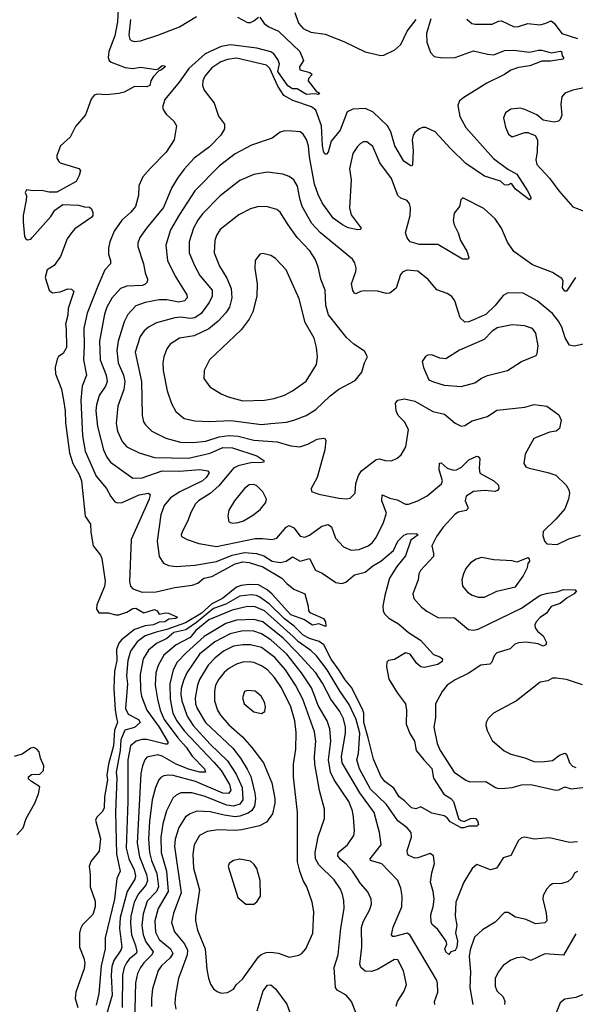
# Model space of a CAD drawing. Extents: x 2293878 to 2522763, y 823964 to 1006972.
# Tile 87 of 256: x 2329174 to 2332762, y 912747 to 919099. Entities that reach past the tile are written whole.
import ezdxf

# ---------------------------------------------------------------- set-up
doc = ezdxf.new("R2010")
doc.units = 0

msp = doc.modelspace()

# ---------------------------------------------------------------- linework, layer by layer
at = {"layer": '0CON20XD'}
for points in [[(2329809.5, 919165), (2329805.2, 919085.2), (2329787.4, 918995), (2329749.3, 918895), (2329744.7, 918854.7), (2329751.1, 918835), (2329764.2, 918825), (2329855, 918790.5), (2329905, 918785.4), (2329955, 918793.1), (2330055, 918778), (2330068.3, 918781.7), (2330095, 918803.8), (2330111.7, 918801.7), (2330112.5, 918795), (2330090, 918775), (2330071.7, 918768.3), (2330035, 918730), (2330020.8, 918705), (2330013.3, 918675), (2329994.1, 918665.9), (2329915, 918667.3), (2329848, 918632), (2329815, 918622.1), (2329735, 918613.4), (2329675, 918618.9), (2329655, 918613.3), (2329635, 918585.7), (2329598.7, 918485), (2329535, 918410.5), (2329499.1, 918340.9), (2329436.7, 918285), (2329413.6, 918223.6), (2329413.8, 918205), (2329426.7, 918185), (2329435, 918176.7), (2329555, 918138.8), (2329565.9, 918125.9), (2329558.8, 918095), (2329538.8, 918055), (2329413, 917987), (2329365, 917986.2), (2329315, 917996.2), (2329260, 917995), (2329218.3, 918001.7), (2329210, 917985), (2329217, 917963), (2329216.7, 917935), (2329196, 917835), (2329196.2, 917795), (2329205, 917700), (2329213.3, 917685), (2329225, 917678.8), (2329245, 917684.2), (2329255, 917694), (2329375, 917828.8), (2329400, 917870), (2329453, 917907), (2329553.6, 917903.6), (2329591.7, 917891.7), (2329625, 917890), (2329638.3, 917878.3), (2329646, 917855), (2329646.2, 917835), (2329640, 917825), (2329529.7, 917750.3), (2329507.5, 917725), (2329480, 917685), (2329438.3, 917571.7), (2329395.7, 917514.3), (2329351.2, 917485), (2329337.5, 917435), (2329363.8, 917355), (2329385, 917337.5), (2329435, 917344.4), (2329485, 917363.6), (2329509.6, 917359.6), (2329524.3, 917345), (2329487.9, 917235), (2329485, 917192.5), (2329470, 917135), (2329473.9, 917103.9), (2329475.4, 916985), (2329455.7, 916945), (2329425, 916925.8), (2329415, 916908.8), (2329403.3, 916855), (2329404.7, 916815), (2329443.8, 916715), (2329457.1, 916645), (2329468.2, 916575), (2329469.1, 916499.1), (2329496.1, 916305), (2329516.2, 916235), (2329558, 916165), (2329574.1, 916125), (2329597, 915897), (2329632, 915845), (2329632.7, 915792.7), (2329648.8, 915705), (2329695, 915643.8), (2329703.6, 915623.6), (2329726.6, 915476.6), (2329722.3, 915442.3), (2329671.8, 915325), (2329670, 915295), (2329685, 915272.2), (2329745, 915272.9), (2329795, 915259.2), (2329815, 915259.5), (2329865, 915276.8), (2329905, 915300), (2329925, 915303.2), (2329975, 915273.1), (2330045, 915292.9), (2330061.2, 915285), (2330074.3, 915264.3), (2330115, 915272.2), (2330135, 915270), (2330193.8, 915245), (2330181.2, 915235), (2330137.7, 915232.2), (2330111.2, 915215), (2330075, 915213), (2330037.5, 915195), (2329985, 915187.7), (2329915.7, 915164.3), (2329832.2, 915097.8), (2329813.8, 915076.2), (2329799.8, 915035), (2329801.7, 914965), (2329785.2, 914895), (2329781.7, 914785), (2329790, 914645), (2329800, 914595), (2329806.1, 914565), (2329786.8, 914515), (2329780.8, 914415), (2329747.4, 914295), (2329736.8, 914225), (2329740.1, 914195), (2329720.8, 914085), (2329720.2, 914015), (2329709.5, 913990.5), (2329672.3, 913955), (2329663.5, 913935), (2329695.5, 913815), (2329686.9, 913735), (2329632.4, 913667.6), (2329623.1, 913635), (2329629.4, 913585), (2329628.8, 913505), (2329661.2, 913411.2), (2329660.8, 913375), (2329645.6, 913325), (2329579.7, 913260.3), (2329565.7, 913234.3), (2329560, 913205), (2329559.4, 913115), (2329588.9, 913045), (2329594.5, 913015), (2329590.9, 912975), (2329576.2, 912933.8), (2329536.9, 912825), (2329532.5, 912785), (2329550.5, 912725)], [(2330725, 919116), (2330752.9, 919075), (2330783.8, 919053.8), (2330845.9, 919025.9), (2330982, 918895), (2331007.5, 918835), (2330980, 918795), (2330983.3, 918775), (2331047.7, 918757.7), (2331062.5, 918745), (2331039.3, 918720.7), (2331036.2, 918705), (2331088.8, 918638.8), (2331110, 918625), (2331105, 918617.5), (2331075, 918621.8), (2331025, 918617.5), (2330965, 918654), (2330935, 918654.2), (2330905, 918671.9), (2330841, 918765), (2330851.1, 918815), (2330841.6, 918841.6), (2330815, 918879.6), (2330795, 918891.8), (2330706, 918916), (2330535, 918936.2), (2330475, 918926.2), (2330371.4, 918878.6), (2330266.8, 918785), (2330204.1, 918695.9), (2330111.1, 918585), (2330095.7, 918535), (2330102.5, 918515), (2330119.3, 918489.3), (2330168.8, 918445), (2330186.7, 918415), (2330171.4, 918325), (2330120.9, 918245), (2330017.7, 918142.3), (2329970, 918085), (2329943.2, 918026.8), (2329940.6, 917965), (2329921.9, 917895), (2329891.7, 917858.3), (2329833.8, 917806.2), (2329783.9, 917735), (2329755, 917666.2), (2329746.4, 917625), (2329746.6, 917586.6), (2329760.6, 917545), (2329759.4, 917525), (2329723.2, 917485), (2329679.2, 917380.8), (2329610.7, 917205), (2329589.1, 917109.1), (2329591.1, 916995), (2329585.3, 916905), (2329605.3, 916805), (2329577.8, 916735), (2329569.5, 916645), (2329579.8, 916415), (2329595.8, 916315), (2329667.2, 916155), (2329733.5, 916075), (2329762.2, 916022.2), (2329788.4, 915988.4), (2329805, 915982), (2329835, 915984.2), (2329945, 916033.2), (2330005, 916044.2), (2330015.7, 916035), (2330010, 916005), (2329893.5, 915745), (2329882.9, 915475), (2329889.2, 915445), (2329905, 915427.5), (2329965, 915405.6), (2330055, 915406.9), (2330175, 915435.3), (2330288.6, 915451.4), (2330325, 915464.7), (2330364.1, 915495.9), (2330415, 915506), (2330565, 915587.9), (2330615, 915602.4), (2330655, 915597.2), (2330745, 915570), (2330866.5, 915496.5), (2330898.3, 915461.7), (2330945, 915425.6), (2331016, 915395), (2331036.7, 915315), (2331038.8, 915285), (2331047.5, 915275), (2331136.2, 915236.2), (2331149.4, 915215), (2331150, 915185), (2331105, 915201.4), (2331065, 915193.8), (2331009.3, 915229.2), (2330925, 915260), (2330805, 915393.7), (2330771.2, 915421.2), (2330715, 915452.3), (2330655, 915455.2), (2330605, 915448.1), (2330575, 915437.1), (2330483.5, 915365), (2330415, 915329.9), (2330345, 915267.3), (2330245, 915207.5), (2330125, 915164.9), (2330055, 915148.4), (2329985, 915124.8), (2329932.9, 915085), (2329889.2, 915025), (2329871.9, 914965), (2329863.3, 914865), (2329871.2, 914815), (2329857.4, 914655), (2329875, 914619.3), (2329941.8, 914585), (2329952.7, 914565), (2329915, 914533), (2329853.9, 914515), (2329827.3, 914452.7), (2329821.9, 914385), (2329797.7, 914245), (2329801.9, 914205), (2329793, 913987), (2329799.7, 913715), (2329822.5, 913605), (2329801.3, 913558.7), (2329787.2, 913425), (2329726.7, 913175), (2329726.5, 913105), (2329699.4, 912995), (2329685.3, 912815.3), (2329668.1, 912741.9)], [(2329888.7, 919101.3), (2329879.8, 918999.8), (2329884.6, 918974.6), (2329894.5, 918964.5), (2329915, 918959.4), (2329955, 918963.8), (2330065, 918998.5), (2330205, 919053.8), (2330315, 919120.8)], [(2330580, 919115), (2330645, 919080.8), (2330665, 919082.1), (2330685, 919092.5), (2330715, 919115.7)], [(2330951.4, 919145), (2330975, 919076.2), (2331005, 919041.9), (2331055, 919018.5), (2331146.7, 919006.7), (2331268.1, 918958.1), (2331405, 918891.9), (2331505, 918868.6), (2331525, 918870), (2331595.3, 918904.7), (2331635, 918939.4), (2331675.6, 919024.4), (2331735, 919100)], [(2331828.8, 919105), (2331800.6, 919009.4), (2331802.7, 918955), (2331827, 918887), (2331851.3, 918861.3), (2331905, 918853.1), (2331985, 918855.6), (2332105, 918898.6), (2332195, 918876.9), (2332235, 918873.6), (2332305, 918900.5), (2332365, 918903.6), (2332465, 918890), (2332525, 918902.1), (2332545, 918902.3), (2332605, 918886.4), (2332667.1, 918897.1), (2332672.5, 918895), (2332676.1, 918866.1), (2332686, 918855), (2332682.5, 918845), (2332601.7, 918831.7), (2332545, 918832), (2332468.6, 918801.4), (2332395, 918790.4), (2332345, 918773.4), (2332304.1, 918745.9), (2332190.9, 918689.1), (2332041.8, 918598.2), (2332014.3, 918575), (2332003.3, 918545), (2332016.5, 918475), (2332054.7, 918404.7), (2332233.8, 918203.8), (2332325.7, 918135.7), (2332385, 918102.1), (2332453.2, 917995), (2332474.4, 917955), (2332475, 917942.5), (2332465, 917936), (2332375.5, 918005.5), (2332355, 918036.7), (2332345, 918042.5), (2332325, 918031.2), (2332305, 918033.8), (2332277.7, 918057.7), (2332175, 918090.5), (2332055, 918171.2), (2331956.9, 918265), (2331856.2, 918376.2), (2331796.6, 918403.4), (2331775, 918404.5), (2331755, 918395.6), (2331725, 918372), (2331714.3, 918355), (2331708.9, 918325), (2331714.6, 918255), (2331710, 918165), (2331706.4, 918153.6), (2331695, 918158), (2331655, 918185.5), (2331595.9, 918285.9), (2331570.7, 918375), (2331550, 918415), (2331455, 918504.7), (2331405, 918525.3), (2331325, 918522.5), (2331287.9, 918505), (2331243.4, 918386.6), (2331186.2, 918315), (2331165, 918243.8), (2331155, 918231.2), (2331145, 918231.2), (2331135, 918250), (2331129.4, 918285), (2331123.8, 918413.8), (2331085.5, 918515), (2331057.3, 918537.3), (2330938, 918578), (2330880.6, 918610.6), (2330839.9, 918669.9), (2330788.8, 918785), (2330768.1, 918805), (2330575, 918851.1), (2330515, 918843.2), (2330473.4, 918826.6), (2330415, 918788.5), (2330368.9, 918735), (2330355.6, 918705), (2330354.4, 918675), (2330364.3, 918645), (2330429.7, 918559.7), (2330457, 918477), (2330496, 918425), (2330497.5, 918395), (2330473.3, 918355), (2330400.3, 918279.7), (2330300.6, 918205), (2330235.6, 918135), (2330192.3, 918077.7), (2330155, 918012.5), (2330102, 917888), (2329992.1, 917755), (2329950.4, 917695), (2329936.8, 917656.8), (2329936.5, 917635), (2329973.3, 917525), (2329984.4, 917465), (2329998.9, 917425), (2329997.1, 917405), (2329985, 917392.2), (2329966.7, 917385), (2329865, 917380.8), (2329825.8, 917365), (2329768.1, 917301.9), (2329735.8, 917244.2), (2329720.9, 917199.2), (2329689.5, 917025), (2329693.7, 916905), (2329732.7, 916805), (2329738.2, 916765), (2329728.7, 916735), (2329686.6, 916675), (2329669.3, 916615), (2329664.8, 916574.8), (2329676.8, 916475), (2329715.3, 916325), (2329735.7, 916275.7), (2329760.5, 916245), (2329905, 916142.1), (2329965, 916143.7), (2330095, 916187.7), (2330205, 916187), (2330337.1, 916197.1), (2330389.4, 916189.4), (2330396.9, 916175), (2330378.5, 916145), (2330354.4, 916125), (2330207.8, 916052.2), (2330147.5, 916015), (2330107.7, 915965), (2330086, 915905), (2330061.3, 915735), (2330074.4, 915635), (2330102, 915592), (2330135, 915576.7), (2330185, 915571.5), (2330305, 915580.7), (2330445, 915602.5), (2330546.1, 915643.9), (2330625, 915660.8), (2330703.8, 915655), (2330750.6, 915639.4), (2330805, 915606.5), (2330855, 915597.2), (2330895, 915604.7), (2330935, 915633.5), (2330985, 915605.5), (2331045, 915622.5), (2331085, 915548.6), (2331128.1, 915528.1), (2331215, 915467.1), (2331255, 915461.4), (2331278.9, 915471.1), (2331335, 915518.5), (2331405, 915533.8), (2331454, 915576), (2331505.2, 915604.8), (2331588.2, 915675), (2331616.4, 915735), (2331655, 915773.8), (2331675, 915782.5), (2331734.2, 915784.2), (2331746.2, 915775), (2331699.6, 915740.4), (2331665, 915640), (2331608.7, 915571.3), (2331562.9, 915495), (2331531.8, 915385), (2331518.1, 915315), (2331520.6, 915285), (2331529.2, 915265), (2331557, 915237), (2331620.8, 915200.8), (2331684.4, 915145), (2331762, 915095), (2331845, 915004), (2331888, 914988), (2331904, 914975), (2331901.7, 914958.3), (2331875, 914938), (2331785, 914919.4), (2331764, 914925), (2331738, 914945), (2331695, 915006.2), (2331665.9, 915014.1), (2331595, 914971.1), (2331555.9, 914964.1), (2331544.3, 914955), (2331542.9, 914925), (2331558.4, 914845), (2331613.5, 914755), (2331665.4, 914685.4), (2331671.5, 914645), (2331670.5, 914555), (2331693.1, 914493.1), (2331723.3, 914445), (2331733.2, 914385), (2331784.7, 914325), (2331835, 914268.7), (2331846.3, 914205), (2331913.4, 914103.4), (2331957.3, 914075), (2331974.5, 914055), (2332008, 913945), (2332022.8, 913932.8), (2332045, 913926.5), (2332085, 913945.5), (2332105, 913948.6), (2332117.5, 913945), (2332130.7, 913930.7), (2332135.7, 913905.7), (2332125, 913896.9), (2332075, 913896.7), (2332042.5, 913885), (2332025, 913885.6), (2331954.7, 913924.7), (2331935, 913949.4), (2331915, 913962.9), (2331835, 913980), (2331765, 914021.2), (2331732.9, 914007.1), (2331705, 914013.6), (2331659.6, 914059.6), (2331625, 914084.5), (2331590.9, 914140.9), (2331530.8, 914185), (2331505, 914218.8), (2331458, 914328), (2331424.9, 914465), (2331396.8, 914565), (2331396.7, 914625), (2331390.8, 914645), (2331317.8, 914787.8), (2331275, 914840), (2331235.6, 914905.6), (2331185, 914972.5), (2331138, 915065), (2331108, 915088), (2331045, 915106.1), (2331005, 915129.3), (2330946.8, 915186.8), (2330883.5, 915233.5), (2330785, 915329.6), (2330725, 915373.2), (2330703.3, 915383.3), (2330668.1, 915388.1), (2330595, 915380.4), (2330505, 915327.6), (2330425, 915299.8), (2330315, 915209.1), (2330247.1, 915162.9), (2330168.8, 915145), (2330125, 915107.4), (2330057.3, 915075), (2330005, 915031.5), (2329971.2, 914975), (2329952, 914875), (2329953.2, 914773.2), (2329961.1, 914735), (2329995.2, 914645.2), (2330074.4, 914535), (2330132.1, 914435), (2330125.7, 914425), (2330115, 914424.2), (2329995, 914454.8), (2329965, 914455.2), (2329925.9, 914444.1), (2329890, 914415), (2329871.9, 914325), (2329873.1, 914055), (2329862.2, 913755), (2329879.8, 913685), (2329914.1, 913615), (2329922.3, 913575), (2329916.6, 913553.4), (2329867, 913475), (2329823, 913307), (2329817.8, 913235), (2329832.7, 913115), (2329826.6, 913095), (2329781.7, 913028.3), (2329768.9, 912991.1), (2329764.5, 912935), (2329771.5, 912805), (2329723.7, 912645)], [(2332062.3, 919102.3), (2332093.3, 919075), (2332115, 919070), (2332225, 919071.4), (2332265, 919089.2), (2332285, 919091.4), (2332367.3, 919052.7), (2332395, 919054.3), (2332454.3, 919075.7), (2332535, 919065.7), (2332572.1, 919077.9)], [(2332572.1, 919077.9), (2332605, 919091.9), (2332625, 919076.9), (2332675, 919010.4), (2332775, 918978.2)], [(2332837.5, 918665), (2332746.7, 918645), (2332694.4, 918625.6), (2332675, 918602.5), (2332668.1, 918555), (2332675.7, 918484.3), (2332664.2, 918455.8), (2332652.5, 918445), (2332625, 918438), (2332555, 918452), (2332513.3, 918485), (2332435, 918520.8), (2332405, 918528), (2332345, 918521.2), (2332311.2, 918498.8), (2332298.8, 918465), (2332310, 918405), (2332330.9, 918360.9), (2332355, 918342.5), (2332435, 918372.5), (2332455, 918372), (2332502.7, 918352.7), (2332518, 918325), (2332515.8, 918245), (2332507.1, 918195), (2332514.3, 918165), (2332595.9, 918075.9), (2332655.7, 917995), (2332745, 917892.9), (2332830, 917860)], [(2332762.9, 917435), (2332705, 917347.5), (2332695, 917346.7), (2332678.8, 917368.8), (2332684, 917415), (2332675, 917430), (2332615, 917467.5), (2332485, 917516.7), (2332365, 917604.3), (2332324.2, 917664.2), (2332285, 917754.3), (2332245, 917814), (2332172, 917882), (2332035, 917950), (2332023.6, 917936.4), (2332014, 917895), (2331979.6, 917850.4), (2331973.6, 917803.6), (2331978.5, 917775), (2332004.4, 917725), (2332020.6, 917675), (2332061.4, 917605), (2332073.3, 917565), (2332070, 917555), (2332032.5, 917555), (2331875, 917648.1), (2331755, 917649.1), (2331696.2, 917665), (2331675, 917691.2), (2331665.6, 917725), (2331694.4, 917835), (2331696.7, 917885), (2331691.7, 917911.7), (2331675, 917932), (2331635, 917948), (2331615.7, 917965.7), (2331574.6, 918074.6), (2331500, 918175), (2331455, 918281.2), (2331415, 918312), (2331395, 918312), (2331375, 918300), (2331355, 918280.8), (2331324.5, 918235), (2331302.8, 918137.2), (2331314.6, 918065), (2331303.8, 917885), (2331315, 917840.8), (2331378.8, 917755), (2331372.5, 917745), (2331356.8, 917743.2), (2331295, 917756.2), (2331258.1, 917775), (2331198.2, 917818.2), (2331127.3, 917917.3), (2331100.9, 917970.8), (2331078.6, 918038.6), (2331044.3, 918215), (2331039.7, 918285), (2331026.7, 918326.7), (2331005, 918360), (2330986, 918375), (2330930.9, 918380.9), (2330885, 918382.9), (2330855.7, 918374.3), (2330805, 918334.4), (2330671.1, 918288.9), (2330565, 918233.6), (2330464.3, 918155.7), (2330305, 917995.5), (2330205, 917843.1), (2330147.2, 917742.8), (2330117.7, 917645), (2330129.1, 917545), (2330177.1, 917445), (2330252.2, 917325), (2330255.6, 917305), (2330237.5, 917285), (2330202.4, 917277.6), (2330125, 917291.9), (2330075, 917291.2), (2329985, 917274), (2329925, 917252.1), (2329871.8, 917198.2), (2329849.3, 917150.7), (2329810.6, 917025), (2329801.2, 916965), (2329810.8, 916885), (2329843.6, 916805), (2329853.1, 916765), (2329845.7, 916714.3), (2329807.1, 916605), (2329797.5, 916495), (2329806, 916445), (2329835, 916377.1), (2329865, 916342.7), (2329945, 916304.6), (2330044.2, 916274.2), (2330265, 916270.6), (2330403.3, 916303.3), (2330485, 916340), (2330547.8, 916337.8), (2330704.4, 916285), (2330750, 916255), (2330750, 916245), (2330725, 916239.1), (2330675, 916242.4), (2330585, 916221.4), (2330554.1, 916205.9), (2330459, 916091), (2330405, 916043.1), (2330328.6, 915995), (2330309.5, 915975), (2330280.5, 915925), (2330258, 915862), (2330225, 915800), (2330216.2, 915775), (2330218.8, 915765), (2330254.5, 915744.5), (2330330.5, 915720.5), (2330445, 915701.1), (2330695, 915751.1), (2330742.9, 915752.9), (2330805, 915746.1), (2330835, 915754.6), (2330895, 915824.5), (2330915, 915836.9), (2330945, 915820.4), (2330985, 915767.8), (2331015, 915761.1), (2331045, 915774.4), (2331125, 915831.3), (2331165, 915843.1), (2331187.6, 915827.6), (2331214, 915754), (2331265, 915698.9), (2331314.3, 915675.7), (2331365, 915680), (2331425, 915705.6), (2331450.6, 915725), (2331475, 915758), (2331523.3, 915855), (2331543.6, 915916.4), (2331513.4, 915995), (2331515, 916033.3), (2331563.2, 916013.2), (2331612, 916002), (2331665, 915973.5), (2331685, 915974.4), (2331745, 915995.5), (2331805, 916026.5), (2331898, 916105), (2331903.1, 916125), (2331882.7, 916195), (2331885, 916237.5), (2331895, 916240), (2331935.3, 916205.3), (2331975, 916193.6), (2331995, 916194.7), (2332027.1, 916212.9), (2332075, 916258.5), (2332125, 916284), (2332135, 916281.2), (2332145.6, 916265), (2332140.6, 916205), (2332144.4, 916174.4), (2332236, 916125), (2332265.8, 916095), (2332268, 916075), (2332259.4, 916060.6), (2332244.4, 916055.6), (2332175, 916061.8), (2332105, 916056.2), (2332057.5, 916025), (2332049.6, 915995), (2332067.8, 915955), (2332067.4, 915942.6), (2332056.6, 915933.4), (2332005, 915921.3), (2331983.1, 915906.9), (2331908.4, 915825), (2331864.7, 915765), (2331834.5, 915705), (2331846.5, 915655), (2331845.6, 915635), (2331761.1, 915545), (2331752.2, 915525), (2331748.1, 915485), (2331718.3, 915411.7), (2331712.9, 915395), (2331718, 915365), (2331769.5, 915309.5), (2331803.7, 915283.7), (2331875, 915243.3), (2331981.1, 915241.1), (2332072, 915165), (2332105, 915160.8), (2332135, 915166.9), (2332415, 915302.5), (2332535, 915385.3), (2332585, 915399.5), (2332645, 915407.1), (2332685, 915421.9), (2332761.7, 915421.7), (2332770, 915415), (2332754.3, 915395), (2332709.9, 915370.1), (2332665, 915332.9), (2332605, 915312.5), (2332575, 915269.4), (2332535, 915243.1), (2332508.1, 915215), (2332501.1, 915195), (2332503.1, 915175), (2332517.1, 915155), (2332553.3, 915125), (2332575, 915080), (2332572, 915065), (2332555, 915058.1), (2332521.8, 915071.8), (2332445, 915082.7), (2332395, 915078.5), (2332370.8, 915069.2), (2332340.9, 915039.1), (2332255.8, 915015), (2332238.1, 914995), (2332223.3, 914955), (2332209.6, 914940.4), (2332152, 914935), (2332069.6, 914880.4), (2331985, 914841.1), (2331934.2, 914805.8), (2331901.9, 914765), (2331860, 914685), (2331860, 914595), (2331848.9, 914535), (2331868.9, 914428.9), (2331888.1, 914385), (2331980, 914245), (2332055, 914192.5), (2332081.7, 914181.7), (2332183.3, 914183.3), (2332246.7, 914145), (2332265, 914139.5), (2332309.8, 914140.2), (2332355, 914144.6), (2332415, 914162.9), (2332475, 914165.3), (2332635, 914128.2), (2332655, 914130), (2332695, 914148.8), (2332735, 914136.9), (2332825, 914147.3)], [(2332815, 917006.4), (2332755, 916991.9), (2332725, 917000), (2332696.1, 917046.1), (2332673.9, 917115), (2332653.4, 917155), (2332615, 917203.2), (2332553.6, 917253.6), (2332515, 917286.2), (2332425, 917334.4), (2332325, 917336), (2332295, 917319.2), (2332244.5, 917255), (2332185, 917196.9), (2332075, 917149.4), (2332047.3, 917147.3), (2332019.2, 917175), (2331984.4, 917285), (2331965, 917314.3), (2331935, 917333.5), (2331866.6, 917356.6), (2331812.6, 917422.6), (2331745, 917477.1), (2331675, 917482.9), (2331647.6, 917472.4), (2331633.1, 917455), (2331605, 917368), (2331564.5, 917335.5), (2331541.7, 917331.7), (2331485, 917347.5), (2331400.9, 917349.1), (2331375, 917345.6), (2331345, 917330), (2331335, 917333.8), (2331325, 917352.5), (2331317.5, 917395), (2331344.4, 917475), (2331346.8, 917496.8), (2331338.8, 917531.2), (2331322, 917555), (2331117.3, 917725), (2331060.4, 917785), (2330998.2, 917895), (2330982, 917945), (2330966.8, 918025), (2330945, 918065.6), (2330915, 918086.9), (2330873.6, 918103.6), (2330775, 918114.5), (2330685, 918100.4), (2330595, 918062.5), (2330468.1, 917961.9), (2330354.3, 917845.7), (2330323.8, 917805), (2330296.8, 917753.2), (2330268.2, 917665), (2330269.3, 917595), (2330302.4, 917512.4), (2330337.8, 917447.8), (2330417.5, 917355), (2330417.2, 917315), (2330398.2, 917275), (2330345.5, 917204.5), (2330305, 917176.1), (2330275, 917171.3), (2330215, 917179.1), (2330175, 917176.7), (2330056.7, 917143.3), (2330005, 917116.5), (2329977.9, 917092.1), (2329952.7, 917055), (2329920, 916955), (2329960.6, 916765), (2329965.4, 916545.4), (2329974.4, 916505), (2329985.5, 916485.5), (2330027.5, 916445), (2330118.3, 916398.3), (2330213.1, 916373.1), (2330291.3, 916371.3), (2330375, 916380.3), (2330461.2, 916408.8), (2330525.6, 916415.6), (2330585, 916411.6), (2330685, 916385.8), (2330836.2, 916376.2), (2330925, 916350.4), (2330983.8, 916343.8), (2331035, 916359.6), (2331095, 916392.9), (2331135, 916400), (2331145.7, 916395.7), (2331150.8, 916385), (2331144.2, 916325), (2331094.4, 916145.6), (2331056.7, 916075), (2331057.5, 916055), (2331105, 916038.8), (2331235, 916012.9), (2331285, 916007.5), (2331308.8, 916011.2), (2331340, 916045), (2331343.7, 916106.3), (2331361.5, 916158.5), (2331381.2, 916188.8), (2331475, 916262.5), (2331496.6, 916266.6), (2331535, 916256), (2331575, 916254), (2331610.5, 916269.5), (2331637.3, 916292.7), (2331667, 916343), (2331685.6, 916455), (2331657.8, 916505), (2331618.5, 916545), (2331604.4, 916575), (2331600, 916625), (2331615.7, 916644.3), (2331657.9, 916652.1), (2331725, 916637.8), (2331842.2, 916572.2), (2331917.5, 916555), (2331985, 916495.6), (2332025, 916475.7), (2332049.1, 916480.9), (2332095, 916510.8), (2332195, 916540), (2332255, 916580.6), (2332435, 916599.5), (2332495, 916615.6), (2332527.8, 916612.2), (2332578.8, 916605), (2332655, 916550), (2332671.2, 916515), (2332659.3, 916460.7), (2332637.5, 916445), (2332595, 916438.6), (2332493.7, 916396.3), (2332437.8, 916295), (2332428.6, 916235), (2332442.5, 916215), (2332463.8, 916205), (2332585, 916178.2), (2332635, 916160), (2332701.9, 916095), (2332720, 916065), (2332723.5, 916045), (2332718.8, 916005), (2332695, 915944.2), (2332635, 915876), (2332553.2, 915796.8), (2332552.3, 915772.3), (2332562.5, 915735), (2332577.5, 915717.5), (2332645, 915714.3), (2332720.6, 915749.4), (2332795, 915772.9)], [(2330735, 916487.7), (2330795, 916494.7), (2330896.7, 916503.3), (2330945, 916514.5), (2331023.8, 916546.2), (2331086, 916584), (2331177.9, 916672.1), (2331235, 916715.8), (2331339.3, 916770.7), (2331383.3, 916825), (2331400, 916885), (2331420, 916925), (2331400, 916960), (2331332.5, 917005), (2331285, 917048), (2331169.1, 917195), (2331150, 917255), (2331147.5, 917355), (2331117.8, 917425), (2331101.5, 917505), (2331082.2, 917555), (2331047.6, 917607.6), (2330965, 917694.4), (2330908.5, 917775), (2330855, 917857.1), (2330835, 917874.4), (2330775, 917891.9), (2330715, 917894.4), (2330665, 917880), (2330589.8, 917840.2), (2330468.9, 917745), (2330445, 917706), (2330434.5, 917675), (2330428.9, 917595), (2330465, 917508), (2330511.6, 917431.6), (2330539.2, 917365), (2330544, 917305), (2330529.2, 917245), (2330505, 917208.5), (2330455, 917153.5), (2330395, 917104), (2330301.5, 917058.5), (2330205, 917044.5), (2330145.8, 917005), (2330123.1, 916975), (2330105.6, 916925), (2330098.9, 916885), (2330100.5, 916835), (2330125.5, 916705), (2330153.7, 916623.7), (2330182.2, 916572.2), (2330236.2, 916526.2), (2330305, 916511.5), (2330395, 916507.7), (2330537.1, 916512.9), (2330735, 916487.7)], [(2330615, 916640), (2330755, 916643.8), (2330816.7, 916655), (2330885, 916677.5), (2330935, 916704.4), (2331022.9, 916767.1), (2331090, 916875), (2331097.9, 916925), (2331091.5, 916985), (2331075.6, 917045), (2331016.4, 917145), (2330978.1, 917298.1), (2330894.3, 917485), (2330825, 917558), (2330795, 917577.5), (2330745, 917590), (2330725, 917587.5), (2330694.2, 917545.8), (2330693.3, 917495), (2330707.8, 917395), (2330705.5, 917315), (2330680.5, 917215), (2330655, 917167.1), (2330605, 917098.1), (2330400, 916905), (2330364.4, 916835), (2330362.5, 916785), (2330400.9, 916730.9), (2330475, 916684.4), (2330520, 916665), (2330615, 916640)], [(2332025, 916733.6), (2332112.8, 916757.2), (2332155, 916785.7), (2332195, 916803.3), (2332323.3, 916835), (2332415, 916892.9), (2332508.3, 916931.7), (2332515.8, 916945), (2332522.2, 916995), (2332506.9, 917076.9), (2332485, 917107.8), (2332434.5, 917124.5), (2332355, 917129.5), (2332258, 917112), (2332221.7, 917088.3), (2332173.4, 917036.6), (2332015, 916966.2), (2331925, 916910.6), (2331887.5, 916915), (2331835, 916938), (2331810, 916935), (2331793.9, 916926.1), (2331773.8, 916895), (2331782, 916855), (2331815, 916776.7), (2331845, 916761.9), (2331915, 916741.4), (2332025, 916733.6)], [(2330545, 915850), (2330585, 915854.5), (2330620, 915865), (2330684.7, 915905.3), (2330728.9, 915941.1), (2330763.8, 915985), (2330766.7, 916005), (2330745, 916053.8), (2330705, 916091.4), (2330685, 916101.1), (2330655, 916098.9), (2330624.7, 916075.3), (2330560, 915995), (2330524.6, 915935.4), (2330518.1, 915895), (2330525, 915858.8), (2330545, 915850)], [(2332135, 915372.5), (2332175, 915374.2), (2332255, 915411.9), (2332375, 915440.8), (2332425, 915510), (2332453.3, 915565), (2332458.3, 915591.7), (2332467.5, 915605), (2332465, 915620), (2332455, 915627.5), (2332385, 915600), (2332355, 915608.6), (2332235, 915614.5), (2332155, 915629.4), (2332120.9, 915619.1), (2332084.4, 915595.6), (2332055, 915558.8), (2332040.8, 915525), (2332030, 915485), (2332034.2, 915445), (2332065, 915405.8), (2332095, 915387.1), (2332135, 915372.5)], [(2332775.4, 913794.6), (2332725, 913789.6), (2332595, 913819.8), (2332495, 913812.2), (2332435, 913824.1), (2332415, 913820), (2332395, 913803.5), (2332345, 913706), (2332295, 913691.2), (2332267, 913647), (2332252.5, 913625), (2332215, 913614), (2332125, 913648), (2332095, 913621.9), (2332041.6, 913535), (2331990.2, 913405), (2331986.6, 913315), (2331997.7, 913255), (2331987.8, 913207.8), (2332001.5, 913155), (2331996.9, 913115), (2331985, 913094), (2331957.5, 913085), (2331945, 913067.5), (2331925, 913086.2), (2331919.5, 913105), (2331931.4, 913135), (2331928.6, 913155), (2331875, 913230), (2331839.1, 913259.1), (2331831.4, 913275), (2331828.5, 913325), (2331844.6, 913375.4), (2331850.4, 913425), (2331844.6, 913475), (2331826.7, 913535), (2331834.5, 913595), (2331852.7, 913655), (2331847.1, 913705), (2331825, 913720), (2331745, 913692.2), (2331725, 913690.5), (2331686.4, 913706.4), (2331677.8, 913717.8), (2331675, 913740), (2331703.2, 913825), (2331700.8, 913855), (2331675, 913884.6), (2331615, 913929.6), (2331542.9, 914035), (2331439.8, 914135), (2331367.5, 914265), (2331350.8, 914325), (2331362.5, 914365), (2331370.6, 914495), (2331347.7, 914585), (2331301.5, 914681.5), (2331243.6, 914765), (2331159.8, 914905), (2331089.5, 914995), (2331055, 915028.8), (2330975, 915084.8), (2330939, 915119), (2330755.1, 915285.1), (2330695, 915310.4), (2330645, 915312.4), (2330545, 915289.7), (2330395, 915226.5), (2330310.8, 915159.2), (2330275, 915114.1), (2330184.6, 915065.4), (2330105, 915000), (2330067.3, 914932.7), (2330053.1, 914885), (2330048.4, 914805), (2330063, 914715), (2330080.6, 914645), (2330107.5, 914585), (2330195.9, 914465), (2330249, 914405), (2330286.9, 914346.9), (2330367.7, 914265), (2330373.8, 914245), (2330336.2, 914243.8), (2330265, 914264.1), (2330185, 914297), (2330095, 914348.1), (2330065, 914355.8), (2329995, 914340.4), (2329981.2, 914325), (2329966.7, 914285), (2329955.2, 914234.8), (2329933.3, 913786.7), (2329948, 913698), (2329993.7, 913585), (2329998.7, 913545), (2329988.1, 913515), (2329940.8, 913459.2), (2329913.7, 913405), (2329891.9, 913315), (2329889.3, 913270.7)], [(2331854.5, 912745.5), (2331853.3, 912765), (2331873.1, 912825), (2331872.1, 912882.1), (2331865, 912904.2), (2331694.2, 913194.2), (2331675, 913204.6), (2331594.4, 913184.4), (2331582.5, 913185), (2331574.1, 913194.1), (2331586.5, 913245), (2331641.2, 913375), (2331643.6, 913443.6), (2331635.5, 913495), (2331615.4, 913545.4), (2331556.7, 913605), (2331511.9, 913651.9), (2331439.2, 913675), (2331438.1, 913685), (2331451.2, 913705), (2331508.9, 913775), (2331497.7, 913855), (2331462, 913985), (2331370.1, 914110.1), (2331256.2, 914305), (2331251, 914345), (2331278.6, 914495), (2331277.3, 914535), (2331265, 914588.1), (2331241.3, 914635), (2331182.3, 914715), (2331128.6, 914818.6), (2331086.1, 914885), (2330966.2, 915016.2), (2330875, 915108), (2330745, 915214.4), (2330685, 915228.9), (2330575, 915224.8), (2330505, 915204.2), (2330365, 915118.7), (2330248.1, 915015), (2330191.4, 914955), (2330164.5, 914905.5), (2330143.6, 914815), (2330144.8, 914715), (2330163.3, 914625), (2330188.8, 914575), (2330235, 914510), (2330428.6, 914308.6), (2330476, 914255), (2330528.7, 914165), (2330537.4, 914125), (2330522.9, 914107.1), (2330485, 914109.6), (2330309.5, 914185), (2330165, 914223.3), (2330135, 914225.9), (2330105, 914220), (2330085, 914210.4), (2330072.5, 914195), (2330051.8, 914145), (2330030.2, 914065), (2330012, 913925), (2330006.3, 913815), (2330012.4, 913725), (2330025, 913674.5), (2330059.8, 913589.8), (2330069.7, 913505), (2330056.5, 913475), (2329997.8, 913412.2), (2329970.7, 913329.3), (2329963, 913255), (2329970.4, 913195), (2329989, 913149), (2330036.6, 913085), (2330026.6, 913065), (2329975.3, 913015), (2329954.7, 912985), (2329934.7, 912945), (2329921.4, 912885), (2329913.3, 912545)], [(2331605.6, 912735), (2331612.7, 912765), (2331657.6, 912832.4), (2331671.5, 912875), (2331653, 912963), (2331615, 913032.5), (2331595, 913036.7), (2331485, 912970.4), (2331445, 912957.3), (2331405, 912961.1), (2331376.9, 912985), (2331370, 913005), (2331382.5, 913115), (2331381.1, 913241.1), (2331391.5, 913278.5), (2331435, 913358.8), (2331445.5, 913395), (2331444.4, 913425), (2331421.5, 913471.5), (2331375, 913525.7), (2331323.2, 913605), (2331281.7, 913651.7), (2331242.9, 913682.9), (2331227.3, 913705), (2331230, 913725), (2331290.5, 913775), (2331331.1, 913835), (2331336.2, 913865), (2331329.6, 913955), (2331323.1, 913995), (2331299.2, 914055), (2331204.8, 914194.8), (2331181, 914245), (2331167.1, 914325), (2331182.5, 914445), (2331175.7, 914525), (2331158.9, 914575), (2331102, 914675), (2331085, 914721.4), (2331058.2, 914788.2), (2330993.9, 914885), (2330898, 915005), (2330795, 915098.5), (2330735, 915137.8), (2330685, 915154.3), (2330614.4, 915155.6), (2330532.1, 915137.9), (2330435, 915085.7), (2330334.7, 915005), (2330253.9, 914886.2), (2330231, 914835), (2330216.6, 914783.4), (2330214.1, 914745), (2330220, 914705), (2330256.1, 914605), (2330295.2, 914545), (2330405, 914424.7), (2330515, 914317.5), (2330571.2, 914231.2), (2330609.5, 914145), (2330614.4, 914065), (2330595, 914038.4), (2330554.2, 914024.2), (2330511.9, 914031.9), (2330365, 914089.3), (2330285, 914111.2), (2330215, 914110.4), (2330184.3, 914095.7), (2330162.8, 914077.2), (2330122.4, 913995), (2330098.9, 913911.1), (2330086, 913824), (2330087.6, 913725), (2330121, 913605), (2330133, 913475), (2330068.8, 913365), (2330047.3, 913285), (2330051.2, 913211.2), (2330075, 913164.6), (2330148.7, 913105), (2330161.8, 913075), (2330145, 913045.4), (2330090.4, 912995), (2330068.2, 912965), (2330032.6, 912847.4), (2330024.1, 912785), (2330025, 912732.5)], [(2331372.4, 912622.4), (2331315.8, 912765), (2331282, 912805), (2331225, 912838.1), (2331212.5, 912855), (2331203.8, 912983.8), (2331230.8, 913065), (2331248.1, 913238.1), (2331269.6, 913365), (2331267.3, 913417.3), (2331258.5, 913455), (2331245, 913488.6), (2331205, 913550.6), (2331105, 913646.2), (2331084.3, 913685), (2331083, 913725), (2331102.2, 913827.8), (2331142.5, 913945), (2331142.9, 914005), (2331110.7, 914125), (2331079.8, 914295), (2331077.3, 914345), (2331086.2, 914445), (2331077.9, 914505), (2331001.6, 914715), (2330954.6, 914804.6), (2330891, 914905), (2330820.8, 914985), (2330735, 915048.3), (2330665, 915065.7), (2330615, 915066.6), (2330555, 915056.7), (2330489.6, 915025), (2330435, 914980.7), (2330391.6, 914935), (2330335, 914842.9), (2330321.9, 914805), (2330307.5, 914725), (2330308.9, 914685), (2330320, 914655), (2330374.2, 914565), (2330549.9, 914399.9), (2330599.4, 914335), (2330643.8, 914263.8), (2330665.5, 914215.5), (2330691.8, 914108.3), (2330695.7, 914075), (2330689.5, 914025), (2330673.8, 913996.2), (2330649.5, 913980.5), (2330595, 913960.6), (2330565, 913956.8), (2330495, 913966), (2330405, 913988.8), (2330316.9, 913993.1), (2330275, 913976.2), (2330244.8, 913955.2), (2330202.5, 913887.5), (2330177.9, 913812.1), (2330172.7, 913765), (2330217.7, 913465), (2330167.2, 913335), (2330155.3, 913275.3), (2330173.2, 913215), (2330237.5, 913137.5), (2330256.8, 913095), (2330254.8, 913065), (2330214.3, 912954.3), (2330200, 912915), (2330180.5, 912805), (2330176.5, 912755), (2330181.8, 912715)], [(2330475, 912818.8), (2330515, 912823.8), (2330553.8, 912845), (2330574, 912875), (2330612, 912908), (2330715, 913051.9), (2330732.9, 913067.1), (2330765, 913080.9), (2330795, 913083.6), (2330845, 913075.5), (2330915, 913050.8), (2330977.3, 913062.7), (2330995.7, 913074.3), (2331021.2, 913105), (2331067.1, 913205), (2331073.2, 913343.2), (2331061.9, 913405), (2331028.5, 913505), (2331005, 913546), (2330982.7, 913605), (2330968.8, 913665), (2330968.9, 913985), (2330942.2, 914215), (2330942.5, 914295), (2330957, 914393), (2330959.1, 914500.9), (2330950.9, 914575), (2330925.8, 914665), (2330865, 914788.8), (2330819.1, 914855), (2330775, 914903.9), (2330735, 914931.3), (2330685, 914952.5), (2330655, 914957.2), (2330615, 914953.9), (2330575, 914941.5), (2330525, 914912.9), (2330495, 914887.9), (2330460, 914845), (2330438, 914805), (2330430.9, 914765), (2330431.8, 914705), (2330450.8, 914645), (2330471.2, 914611.2), (2330525, 914549.6), (2330612.5, 914472.5), (2330673.8, 914403.8), (2330748.9, 914305), (2330801.1, 914175), (2330822.2, 914075), (2330821.5, 914045), (2330806.4, 913975), (2330767.8, 913922.2), (2330722, 913898), (2330607.5, 913872.5), (2330565, 913868.4), (2330455, 913873.2), (2330385, 913862.1), (2330335.6, 913835), (2330299.6, 913775), (2330291.5, 913715), (2330296.1, 913625), (2330334.7, 913484.7), (2330308.2, 913315), (2330309.1, 913285), (2330322.9, 913225), (2330371.2, 913105), (2330382, 912972), (2330392.9, 912915), (2330407.1, 912877.1), (2330425.8, 912845.8), (2330448.8, 912828.8), (2330475, 912818.8)], [(2332807.6, 914807.6), (2332705, 914842.1), (2332638.3, 914851.7), (2332615, 914850), (2332585, 914834.3), (2332535, 914824.2), (2332381.2, 914705), (2332234.4, 914625.6), (2332199.5, 914590.5), (2332186.2, 914565), (2332183.8, 914545), (2332192.3, 914512.3), (2332225, 914448.8), (2332302, 914382), (2332345, 914360.6), (2332435, 914337.5), (2332493.8, 914313.8), (2332545, 914310.5), (2332615, 914320), (2332658.6, 914355), (2332695, 914366.9), (2332705, 914360), (2332723.9, 914305), (2332742.6, 914282.6), (2332765, 914274.6)], [(2330735, 914623.3), (2330756.2, 914635), (2330760.8, 914665), (2330754.2, 914695), (2330734.2, 914735), (2330695, 914767.1), (2330645, 914771.4), (2330626.2, 914765), (2330612.5, 914725), (2330624.2, 914685), (2330685, 914634), (2330735, 914623.3)], [(2329155, 913840), (2329195.6, 913885), (2329215.5, 913944.5), (2329271.4, 914045), (2329296.2, 914105), (2329305, 914150), (2329250, 914185), (2329231.7, 914201.7), (2329230, 914215), (2329250.7, 914229.3), (2329305, 914232), (2329327.8, 914255), (2329330.5, 914285), (2329308.1, 914335), (2329299.4, 914375), (2329285, 914392.5), (2329265, 914403.8), (2329245, 914400), (2329189.7, 914360.3), (2329137.5, 914345)], [(2330685, 913392.5), (2330705, 913407.5), (2330728, 913445), (2330726, 913545), (2330705, 913622.5), (2330688.8, 913648.8), (2330665, 913670), (2330595, 913682), (2330555, 913673.8), (2330526.7, 913655), (2330520, 913635), (2330583.3, 913435), (2330635, 913392.5), (2330685, 913392.5)], [(2332775, 913604), (2332758.8, 913595), (2332740.3, 913559.7), (2332715, 913538.8), (2332675, 913525.8), (2332615, 913524.2), (2332596.6, 913513.4), (2332578.3, 913491.7), (2332555, 913448.8), (2332551.2, 913425), (2332574.5, 913335), (2332578.1, 913285)], [(2332578.1, 913285), (2332565, 913271.9), (2332505, 913265.5), (2332445, 913294.5), (2332375, 913309.4), (2332328.8, 913338.8), (2332305, 913338), (2332245, 913276), (2332162, 913228), (2332110.8, 913179.2), (2332083, 913097), (2332076.9, 913055), (2332085.9, 912955.9), (2332081, 912855), (2332100, 912745)], [(2329889.3, 913270.7), (2329895.2, 913195), (2329922.8, 913125), (2329929.8, 913085), (2329925.4, 913074.6), (2329881.8, 913038.2), (2329863.8, 913015), (2329849.6, 912985), (2329838.5, 912935), (2329835.2, 912725)], [(2332765, 913201.4), (2332685, 913064.4), (2332565, 913072.9), (2332475, 913030), (2332425, 913050.8), (2332384.3, 913045.7), (2332345, 913032), (2332295, 912997.5), (2332264.3, 912955), (2332245, 912912.5), (2332243.4, 912863.4), (2332255, 912833.8), (2332296, 912795), (2332305.6, 912765), (2332304.4, 912745)], [(2333635, 912733.8), (2333595, 912760), (2333574, 912785), (2333544.1, 912824.1), (2333495, 912844.2), (2333465, 912847.5), (2333412.2, 912892.2), (2333334.5, 912894.5), (2333295, 912902.5), (2333175, 912874.4), (2333125, 912869.4), (2333025, 912884.2), (2332985, 912880), (2332925, 912883.8), (2332912.3, 912877.7), (2332888.8, 912851.2), (2332865, 912843.3), (2332822.5, 912815), (2332765, 912790), (2332695, 912780), (2332665, 912756), (2332627.1, 912665)], [(2330707.7, 912705), (2330746.3, 912833.7), (2330775, 912870.6), (2330795, 912873.1), (2330825, 912845.6), (2330898.2, 912748.2), (2330933.4, 912653.4)]]:
    msp.add_lwpolyline(points, dxfattribs=at)

doc.saveas('drawing.dxf')
